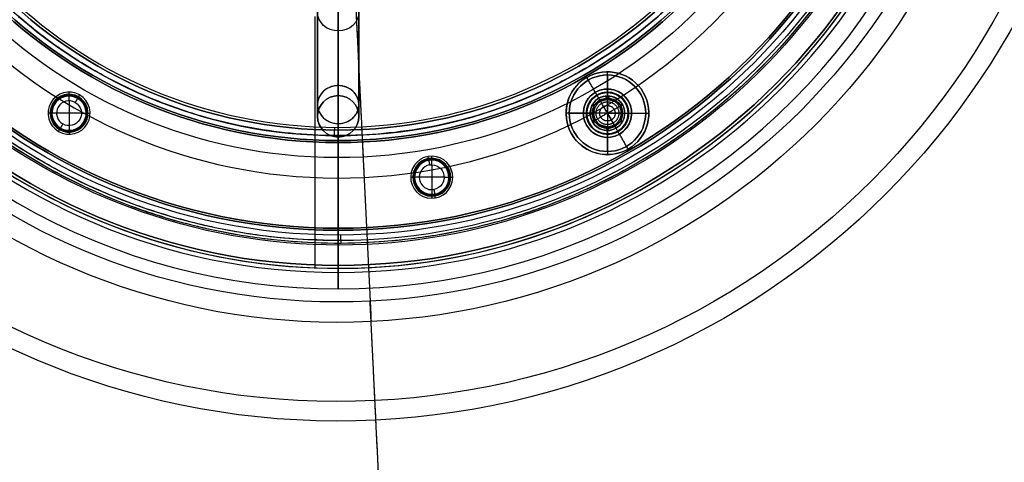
# Model space of a CAD drawing. Header units: millimetres. Extents: x -118 to 2604, y -119 to 118.
# Tile 4 of 174: x -23 to 48, y -59 to -27. Entities that reach past the tile are written whole.
import ezdxf

# ---------------------------------------------------------------- set-up
doc = ezdxf.new("R2010")
doc.units = ezdxf.units.MM
doc.layers.add('Layer 01', color=7, linetype='Continuous', true_color=0x000000)

# ---------------------------------------------------------------- blocks, each defined once
blk = doc.blocks.new('230-MOGU-DENGZHAO-STEEL')
at = {"layer": 'Layer 01', "extrusion": (0, 1, 0)}
for centre, radius, end in [((0, 0, -28), 38.466, 360), ((0, 0, -166.5), 113.465, 0)]:
    blk.add_arc(centre, radius, 180, end, dxfattribs=at)
at = {"layer": 'Layer 01', "extrusion": (0, -1, 0)}
for centre, radius, end in [((0, 0, 28.265), 36.99, 360), ((0, 0, 86.288), 48.916, 0), ((0, 0, 86.552), 47.44, 0), ((0, 0, 113.001), 56.06, 0), ((0, 0, 113.509), 54.648, 0), ((0, 0, 161), 111.115, 0), ((0, 0, 162.468), 110.804, 0), ((0, 0, 165), 115, 0), ((0, 0, 165), 113.465, 0), ((0, 0, 165.75), 115, 0), ((0, 0, 165.75), 113.465, 0), ((0, 0, 166.5), 115, 0)]:
    blk.add_arc(centre, radius, 180, end, dxfattribs=at)
at = {"layer": 'Layer 01'}
for points, weights, degree in [([(0, -0.001, -5.25), (0, -0.127, -22.362), (0, -11.156, -35.446), (0, -28, -38.466)], [1.34812200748, 1.14079858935, 1.14079828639, 1.3481210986], 3), ([(0, -1.501, -5.25), (0, -1.627, -21.602), (0, -12.168, -34.104), (0, -28.265, -36.99)], [1.34803794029, 1.14082413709, 1.14082409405, 1.34803781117], 3), ([(0, -113.001, -56.06), (0, -99.945, -51.365), (0, -86.288, -48.916)], [0.896278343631, 0.913463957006, 0.937562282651], 2), ([(0, -113.509, -54.648), (0, -100.334, -49.911), (0, -86.552, -47.44)], [0.896278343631, 0.913463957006, 0.93756228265], 2), ([(0, -161, -111.115), (0, -152.347, -70.208), (0, -113.001, -56.06)], [0.928718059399, 0.79688411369, 0.89627834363], 2), ([(0, -162.468, -110.804), (0, -153.642, -69.079), (0, -113.509, -54.648)], [0.928718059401, 0.796884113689, 0.896278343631], 2)]:
    blk.add_rational_spline(points, weights, degree=degree, dxfattribs=at)
for points in [[(0, -28, -38.466), (0, -86.288, -48.916)], [(0, -28.265, -36.99), (0, -86.552, -47.44)]]:
    blk.add_open_spline(points, degree=1, dxfattribs=at)
blk = doc.blocks.new('3-ZHIGAN')
at = {"layer": 'Layer 01'}
for p, q in [((-1.5, 0, -115.783), (-1.5, 0, -8)), ((0, -12.883, -150.816), (0, 0.522, -120.423)), ((1.5, 0, -115.783), (1.5, 0, -8)), ((-1.5, -14.255, -150.211), (-1.5, -0.85, -119.818)), ((1.5, -14.255, -150.211), (1.5, -0.85, -119.818)), ((-1.5, -8), (-1.5, -16.5)), ((1.5, -8), (1.5, -16.5)), ((-1.5, -16.5), (1.5, -16.5)), ((-1.5, -25.5, -152), (-1.5, -17, -152)), ((0, -16.5, 1.5), (0, -16.5, -1.5)), ((1.5, -25.5, -152), (1.5, -17, -152)), ((-1.5, -25.5, -152), (1.5, -25.5, -152)), ((0, -25.5, -150.5), (0, -25.5, -153.5))]:
    blk.add_line(p, q, dxfattribs=at)
at = {"layer": 'Layer 01', "extrusion": (0, 0, -1)}
for centre, start, end in [((0, 0, 115.783), 270, 90), ((0, 0, 8), 270, 90), ((0, 0, 115.783), 90, 270), ((0, 0, 8), 90, 270)]:
    blk.add_arc(centre, 1.5, start, end, dxfattribs=at)
at = {"layer": 'Layer 01'}
for start, end in [(90, 270), (270, 90)]:
    blk.add_arc((0, 0, -61.891), 1.5, start, end, dxfattribs=at)
at = {"layer": 'Layer 01', "extrusion": (1, 0, 0)}
for centre, radius, start, end in [((-10, -115.783), 11.5, 336.2, 360), ((-8, -8), 9.5, 0, 90), ((-10, -115.783), 8.5, 336.2, 0), ((-8, -8), 6.5, 0, 90), ((-17, -149), 4.5, 270, 336.2), ((-17, -149), 1.5, 270, 336.2)]:
    blk.add_arc(centre, radius, start, end, dxfattribs=at)
at = {"layer": 'Layer 01', "extrusion": (0, -0.403545, -0.91496)}
for centre, start, end in [((0, -47.574, 109.972), 90, 270), ((0, -47.574, 143.189), 270, 90)]:
    blk.add_arc(centre, 1.5, start, end, dxfattribs=at)
at = {"layer": 'Layer 01', "extrusion": (-4.93433e-17, -0.403545, -0.91496)}
blk.add_arc((0, -47.574, 109.972), 1.5, 270, 90, dxfattribs=at)
at = {"layer": 'Layer 01', "extrusion": (0, 0.403545, 0.91496)}
for start, end in [(270, 90), (90, 270)]:
    blk.add_arc((0, -47.574, -126.581), 1.5, start, end, dxfattribs=at)
at = {"layer": 'Layer 01', "extrusion": (0, 1, 0)}
for centre, start, end in [((0, 0, -8), 270, 90), ((0, 0, -8), 90, 270), ((0, 0, -16.5), 270, 90), ((0, 0, -16.5), 90, 270), ((0, -152, -21.25), 270, 90), ((0, -152, -21.25), 90, 270), ((0, -152, -25.5), 90, 270)]:
    blk.add_arc(centre, 1.5, start, end, dxfattribs=at)
at = {"layer": 'Layer 01', "extrusion": (0, -1, 0)}
for centre, start, end in [((0, 0, 12.25), 90, 270), ((0, 0, 12.25), 270, 90), ((0, -152, 17), 90, 270), ((0, -152, 17), 270, 90), ((0, -152, 25.5), 90, 270)]:
    blk.add_arc(centre, 1.5, start, end, dxfattribs=at)
at = {"layer": 'Layer 01', "extrusion": (-5.47268e-22, -0.403545, -0.91496)}
blk.add_arc((0, -47.574, 143.189), 1.5, 90, 270, dxfattribs=at)
at = {"layer": 'Layer 01'}
for points in [[(0, 1.5, -115.783), (0, 1.5, -8)], [(0, -12.883, -150.816), (0, 0.522, -120.423)], [(0, -1.5, -8), (0, -1.5, -115.783)], [(0, -2.223, -119.213), (0, -15.628, -149.605)], [(0, -8, 1.5), (0, -16.5, 1.5)], [(0, -16.5, -1.5), (0, -8, -1.5)], [(0, -25.5, -153.5), (0, -17, -153.5)], [(0, -17, -150.5), (0, -25.5, -150.5)]]:
    blk.add_open_spline(points, degree=1, dxfattribs=at)
for points, knots in [([(0, -2.223, -119.213), (-1.5, -2.223, -119.213), (-1.5, -0.85, -119.818), (-1.5, 0.522, -120.423), (0, 0.522, -120.423)], [4.712389, 4.712389, 4.712389, 7.068583, 7.068583, 9.424778, 9.424778, 9.424778]), ([(0, 0.522, -120.423), (1.5, 0.522, -120.423), (1.5, -0.85, -119.818), (1.5, -2.223, -119.213), (0, -2.223, -119.213)], [0, 0, 0, 2.356194, 2.356194, 4.712389, 4.712389, 4.712389])]:
    blk.add_rational_spline(points, [1, 0.707106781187, 1, 0.707106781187, 1], degree=2, knots=knots, dxfattribs=at)
for points, weights in [([(-1.5, -0.85, -119.818), (-1.5, 0, -117.89), (-1.5, 0, -115.783)], [1, 0.919719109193, 0.88344757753]), ([(-1.5, 0, -8), (-1.5, 0), (-1.5, -8)], [1, 0.707106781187, 1]), ([(1.5, -0.85, -119.818), (1.5, 0, -117.89), (1.5, 0, -115.783)], [1, 0.919719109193, 0.88344757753]), ([(1.5, 0, -8), (1.5, 0), (1.5, -8)], [1, 0.707106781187, 1]), ([(0, -2.223, -119.213), (0, -1.5, -117.574), (0, -1.5, -115.783)], [1, 0.919719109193, 0.88344757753]), ([(-1.5, -17, -152), (-1.5, -15.044, -152), (-1.5, -14.255, -150.211)], [1, 0.787387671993, 0.883447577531]), ([(1.5, -17, -152), (1.5, -15.044, -152), (1.5, -14.255, -150.211)], [1, 0.787387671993, 0.883447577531]), ([(0, -17, -150.5), (0, -16.022, -150.5), (0, -15.628, -149.605)], [1, 0.787387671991, 0.883447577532])]:
    blk.add_rational_spline(points, weights, degree=2, dxfattribs=at)
blk = doc.blocks.new('PANTOP-TABLE-ZHIJIA-ZJ_ASM')
at = {"layer": 'Layer 01', "extrusion": (0, -1, 0)}
blk.add_blockref('3-ZHIGAN', (0, 34, -9.5), dxfattribs=at)
blk = doc.blocks.new('GUIJIAO-DIAN')
at = {"layer": 'Layer 01'}
for p, q in [((1.3, 20.8, 33.775), (4.1, 20.8, 33.775)), ((4.5, 18.6, 33.775), (4.5, 20.4, 33.775)), ((1.3, 19.5, 35.075), (4.1, 19.5, 35.075)), ((1.3, 19.5, 32.475), (4.1, 19.5, 32.475)), ((4.5, 19.5, 32.875), (4.5, 19.5, 34.675)), ((1.3, 18.2, 33.775), (4.1, 18.2, 33.775)), ((0, 0, 35.9), (0, 0, 42.1)), ((0, 0, 42.1), (1.3, 0, 42.1)), ((0, 0, 35.9), (1.3, 0, 35.9)), ((1.3, 0, 35.9), (1.3, 0, 42.1)), ((1.3, -5.472, 38.408), (4.1, -5.472, 38.408)), ((4.5, -7.672, 38.408), (4.5, -5.872, 38.408)), ((1.3, -6.772, 37.108), (4.1, -6.772, 37.108)), ((1.3, -6.772, 39.708), (4.1, -6.772, 39.708)), ((4.5, -6.772, 37.508), (4.5, -6.772, 39.308)), ((1.3, -8.072, 38.408), (4.1, -8.072, 38.408))]:
    blk.add_line(p, q, dxfattribs=at)
at = {"layer": 'Layer 01', "extrusion": (-1, 0, 0)}
for centre, radius, start, end in [((0, 0), 42.1, 0, 180), ((0, 0, -1.3), 42.1, 0, 180), ((0, 0, -1.3), 35.9, 0, 180), ((-19.5, 33.775, -1.3), 1.3, 120, 300), ((-19.5, 33.775, -1.3), 1.3, 300, 120), ((-19.5, 33.775, -4.1), 1.3, 300, 120), ((-19.5, 33.775, -4.5), 0.9, 300, 120), ((6.772, 38.408, -1.3), 1.3, 80, 260), ((6.772, 38.408, -1.3), 1.3, 260, 80), ((6.772, 38.408, -4.1), 1.3, 260, 80), ((6.772, 38.408, -4.5), 0.9, 260, 80)]:
    blk.add_arc(centre, radius, start, end, dxfattribs=at)
at = {"layer": 'Layer 01', "extrusion": (1, 0, 0)}
for centre, radius, start, end in [((0, 0, 0.65), 42.1, 0, 180), ((0, 0), 35.9, 0, 180), ((0, 0, 0.65), 35.9, 0, 180), ((19.5, 33.775, 2.7), 1.3, 240, 60), ((19.5, 33.775, 4.1), 1.3, 240, 60), ((19.5, 33.775, 2.7), 1.3, 60, 240), ((19.5, 33.775, 4.5), 0.9, 240, 60), ((-6.772, 38.408, 2.7), 1.3, 280, 100), ((-6.772, 38.408, 4.1), 1.3, 280, 100), ((-6.772, 38.408, 4.5), 0.9, 280, 100), ((-6.772, 38.408, 2.7), 1.3, 100, 280)]:
    blk.add_arc(centre, radius, start, end, dxfattribs=at)
at = {"layer": 'Layer 01'}
for points in [[(4.5, 20.4, 33.775), (4.1, 20.8, 33.775)], [(4.1, 20.15, 34.901), (1.3, 20.15, 34.901)], [(4.5, 19.95, 34.554), (4.1, 20.15, 34.901)], [(4.5, 19.5, 34.675), (4.1, 19.5, 35.075)], [(4.5, 19.5, 32.875), (4.1, 19.5, 32.475)], [(1.3, 18.85, 32.649), (4.1, 18.85, 32.649)], [(4.1, 18.85, 32.649), (4.5, 19.05, 32.996)], [(4.5, 18.6, 33.775), (4.1, 18.2, 33.775)], [(4.5, -5.872, 38.408), (4.1, -5.472, 38.408)], [(1.3, -6.547, 37.127), (4.1, -6.547, 37.127)], [(4.1, -6.998, 39.688), (1.3, -6.998, 39.688)], [(4.1, -6.547, 37.127), (4.5, -6.616, 37.521)], [(4.5, -6.772, 37.508), (4.1, -6.772, 37.108)], [(4.5, -6.772, 39.308), (4.1, -6.772, 39.708)], [(4.5, -6.929, 39.294), (4.1, -6.998, 39.688)], [(4.5, -7.672, 38.408), (4.1, -8.072, 38.408)]]:
    blk.add_open_spline(points, degree=1, dxfattribs=at)
blk = doc.blocks.new('M3X8-CT')
at = {"layer": 'Layer 01'}
for p, q in [((0, 2.77), (0.59, 2.77)), ((0, 2.77), (0, 1)), ((7.6, 1.5), (1.901, 1.5)), ((0, 1), (1.1, 1)), ((0.55, 0, -1.155), (0.55, 1, -0.577)), ((0.55, 1, 0.577), (0.55, 1, -0.577)), ((0.55, 1, 0.577), (0.55, 0, 1.155)), ((1.1, 1, -0.433), (1.1, 0.901, -0.433)), ((1.1, 1, 0.433), (1.1, 0.901, 0.433)), ((1.1, 0.75, -0.722), (1.1, 0.75, -0.661)), ((1.1, 0.75, 0.661), (1.1, 0.75, 0.722)), ((8, -1.1), (8, 1.1)), ((1.1, 0.5, -0.866), (0, 0.5, -0.866)), ((1.1, 0.5, 0.866), (0, 0.5, 0.866)), ((0, 0, -2.77), (0, 0, -1.155)), ((0, 0, 1.155), (0, 0, 2.77)), ((0.55, -1, -0.577), (0.55, 0, -1.155)), ((1.1, 0.25, 1.01), (1.1, -0.25, 1.01)), ((1.1, 0.25, -1.01), (1.1, -0.25, -1.01)), ((1.1, 0, 1), (1.1, 0, 1.155)), ((1.1, 0, -1.155), (1.1, 0, -1)), ((8, 0, -1.1), (8, 0, 1.1)), ((1.1, -0.5, 0.866), (0, -0.5, 0.866)), ((1.1, -0.5, -0.866), (0, -0.5, -0.866)), ((0.55, 0, 1.155), (0.55, -1, 0.577)), ((0, -1), (0, -2.77)), ((0, -1), (1.1, -1)), ((0.55, -1, -0.577), (0.55, -1, 0.577)), ((1.1, -0.75, -0.722), (1.1, -0.75, -0.661)), ((1.1, -0.75, 0.661), (1.1, -0.75, 0.722)), ((1.1, -0.901, -0.433), (1.1, -1, -0.433)), ((1.1, -0.901, 0.433), (1.1, -1, 0.433)), ((7.6, -1.5), (1.901, -1.5)), ((0, -2.77), (0.59, -2.77))]:
    blk.add_line(p, q, dxfattribs=at)
at = {"layer": 'Layer 01', "extrusion": (1, 0, 0)}
for centre, radius, start, end in [((0, 0), 2.77, 270, 90), ((0, 0, 0.295), 2.77, 270, 90), ((0, 0, 7.6), 1.5, 270, 90), ((0, 0, 1.1), 1, 300, 0), ((0, 0, 1.1), 1, 0, 60), ((0, 0), 2.77, 90, 270), ((0, 0, 0.295), 2.77, 90, 270), ((0, 0, 1.1), 1, 60, 90), ((0, 0, 1.901), 1.5, 90, 270), ((0, 0, 1.1), 1, 90, 120), ((0, 0, 1.1), 1, 240, 270), ((0, 0, 1.1), 1, 120, 180), ((0, 0, 1.1), 1, 180, 240), ((0, 0, 1.831), 1.529, 90, 270)]:
    blk.add_arc(centre, radius, start, end, dxfattribs=at)
at = {"layer": 'Layer 01', "extrusion": (-1, 0, 0)}
for centre, radius, start, end in [((0, 0, -0.59), 2.77, 90, 270), ((0, 0, -1.831), 1.529, 90, 270), ((0, 0, -1.901), 1.5, 90, 270), ((0, 0, -4.751), 1.5, 90, 270), ((0, 0, -8), 1.1, 90, 270), ((0, 0, -0.59), 2.77, 270, 90), ((0, 0, -1.1), 1, 240, 270), ((0, 0, -1.1), 1, 60, 90), ((0, 0, -4.751), 1.5, 270, 90), ((0, 0, -7.6), 1.5, 270, 90), ((0, 0, -8), 1.1, 270, 90), ((0, 0, -1.1), 1, 270, 300)]:
    blk.add_arc(centre, radius, start, end, dxfattribs=at)
at = {"layer": 'Layer 01', "extrusion": (0, -1, 0)}
blk.add_arc((1.901, 1.6), 0.1, 225.00298, 270, dxfattribs=at)
at = {"layer": 'Layer 01', "extrusion": (1.47729e-08, -1, -3.56676e-08)}
blk.add_arc((1.901, -1.6, 0), 0.1, 90, 134.99702, dxfattribs=at)
at = {"layer": 'Layer 01'}
for points in [[(1.831, 1.529), (0.59, 2.77)], [(8, 1.1), (7.6, 1.5)], [(0, 1, 0.577), (0, 0, 1.155)], [(0, 1, -0.577), (0, 1, 0.577)], [(1.1, 1, -0.577), (0, 1, -0.577)], [(0, 0, -1.155), (0, 1, -0.577)], [(1.1, 1, 0.577), (0, 1, 0.577)], [(1.1, 1, -0.577), (1.1, 0.5, -0.866)], [(1.1, 1), (1.1, 1, -0.577)], [(1.1, 0.5, 0.866), (1.1, 1, 0.577)], [(1.1, 1, 0.577), (1.1, 1)], [(1.677, 0), (1.1, 1)], [(0.59, 0, 2.77), (0, 0, 2.77)], [(0, 0, -2.77), (0.59, 0, -2.77)], [(0, 0, -1.155), (1.1, 0, -1.155)], [(0, -1, -0.577), (0, 0, -1.155)], [(1.831, 0, -1.529), (0.59, 0, -2.77)], [(0.59, 0, 2.77), (1.831, 0, 1.529)], [(1.1, 0, -1), (1.1, 0.5, -0.866)], [(1.1, 0, 1), (1.1, 0.5, 0.866)], [(1.1, 0, -1.155), (1.1, 0, -1)], [(1.677, 0), (1.1, 0, -1)], [(1.677, 0), (1.1, 0, 1)], [(1.1, 0, 1.155), (1.1, 0, 1)], [(1.1, 0, 1.155), (1.1, 0, 1)], [(1.1, 0, 1), (1.1, -0.5, 0.866)], [(1.1, 0, -1), (1.1, 0, -1.155)], [(1.1, 0, -1.155), (1.1, -0.5, -0.866)], [(1.677, 0), (1.1, -1)], [(1.901, 0, -1.5), (7.6, 0, -1.5)], [(7.6, 0, 1.5), (1.901, 0, 1.5)], [(7.6, 0, -1.5), (8, 0, -1.1)], [(8, 0, 1.1), (7.6, 0, 1.5)], [(0, 0, 1.155), (0, -1, 0.577)], [(1.1, 0, 1.155), (0, 0, 1.155)], [(1.1, -0.5, 0.866), (1.1, 0, 1.155)], [(1.1, -0.5, -0.866), (1.1, 0, -1)], [(1.1, -0.5, 0.866), (1.1, -1, 0.577)], [(1.1, -0.5, -0.866), (1.1, -1, -0.577)], [(0, -1, 0.577), (0, -1, -0.577)], [(1.1, -1, 0.577), (0, -1, 0.577)], [(1.1, -1, -0.577), (0, -1, -0.577)], [(1.1, -1, 0.577), (1.1, -1)], [(1.1, -1), (1.1, -1, -0.577)], [(8, -1.1), (7.6, -1.5)], [(1.831, -1.529), (0.59, -2.77)]]:
    blk.add_open_spline(points, degree=1, dxfattribs=at)
for points, knots in [([(1.83, 0, 1.53), (1.83, 1.53, 1.53), (1.83, 1.53), (1.83, 1.53, -1.53), (1.83, 0, -1.53)], [1.570796, 1.570796, 1.570796, 3.141593, 3.141593, 4.712389, 4.712389, 4.712389]), ([(1.353, 0, 0.562), (1.353, 0.562, 0.562), (1.353, 0.562), (1.353, 0.562, -0.562), (1.353, 0, -0.562)], [3.141593, 3.141593, 3.141593, 4.712389, 4.712389, 6.283185, 6.283185, 6.283185]), ([(1.353, 0, -0.562), (1.353, -0.562, -0.562), (1.353, -0.562), (1.353, -0.562, 0.562), (1.353, 0, 0.562)], [3.141593, 3.141593, 3.141593, 4.712389, 4.712389, 6.283185, 6.283185, 6.283185]), ([(1.83, 0, -1.53), (1.83, -1.53, -1.53), (1.83, -1.53), (1.83, -1.53, 1.53), (1.83, 0, 1.53)], [1.570796, 1.570796, 1.570796, 3.141593, 3.141593, 4.712389, 4.712389, 4.712389])]:
    blk.add_rational_spline(points, [1, 0.707106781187, 1, 0.707106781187, 1], degree=2, knots=knots, dxfattribs=at)
for points, weights in [([(1.831, 1.529), (1.86, 1.5), (1.901, 1.5)], [0.853553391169, 0.853562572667, 1]), ([(1.831, 0, -1.529), (1.86, 0, -1.5), (1.901, 0, -1.5)], [0.853553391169, 0.853562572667, 1]), ([(1.831, 0, 1.529), (1.86, 0, 1.5), (1.901, 0, 1.5)], [0.853553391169, 0.853562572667, 1]), ([(1.901, 0, -1.5), (1.901, -0.621, -1.5), (1.901, -1.061, -1.061)], [1, 0.853553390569, 0.853553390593]), ([(1.831, -1.529), (1.86, -1.5), (1.901, -1.5)], [0.853553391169, 0.853562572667, 1])]:
    blk.add_rational_spline(points, weights, degree=2, dxfattribs=at)
blk = doc.blocks.new('93-DI-ZHAO')
at = {"layer": 'Layer 01'}
blk.add_line((0, 45.3, -381.522), (0, 46.5, -381.522), dxfattribs=at)
for radius, start in [(46.5, 360), (45.3, 0)]:
    blk.add_arc((0, 0, -381.522), radius, start, 180, dxfattribs=at)
for points, weights in [([(0, 46.5, -381.522), (0, 46.5, -339.871), (0, 5.1, -335.303)], [1, 0.729382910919, 0.958836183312]), ([(0, 5.1, -336.51), (0, 45.3, -341.065), (0, 45.3, -381.522)], [0.957854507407, 0.729963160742, 1])]:
    blk.add_rational_spline(points, weights, degree=2, dxfattribs=at)
blk = doc.blocks.new('TABLE-PEIZHONG')
at = {"layer": 'Layer 01'}
for p, q in [((18, -34.044, 33.775), (18, -44.044, 33.775)), ((18, -34.044, 33.775), (18.25, -34.044, 33.775)), ((18.25, -34.044, 33.775), (18.25, -43.544, 33.775)), ((19.5, -34.044, 35.025), (19.5, -43.544, 35.025)), ((19.5, -34.044, 32.525), (19.5, -43.544, 32.525)), ((19.5, -34.044, 35.275), (19.5, -44.044, 35.275)), ((19.5, -34.044, 32.275), (19.5, -44.044, 32.275)), ((19.5, -34.044, 35.275), (19.5, -34.044, 35.025)), ((19.5, -34.044, 32.525), (19.5, -34.044, 32.275)), ((20.75, -34.044, 33.775), (20.75, -43.544, 33.775)), ((20.75, -34.044, 33.775), (21, -34.044, 33.775)), ((21, -34.044, 33.775), (21, -44.044, 33.775)), ((0, -44.044, 45), (0, -41.323, 45)), ((-1.667, -44.044, 44.969), (-1.667, -44.044, 26.781))]:
    blk.add_line(p, q, dxfattribs=at)
at = {"layer": 'Layer 01', "extrusion": (0, -1, 0)}
for centre, radius, start, end in [((0, 0, 32.777), 43.317, 20.26007, 180), ((19.5, 33.775, 34.044), 1.5, 60, 240), ((19.5, 33.775, 34.044), 1.25, 60, 240), ((19.5, 33.775, 34.044), 1.5, 240, 60), ((19.5, 33.775, 34.044), 1.25, 240, 60), ((19.5, 33.775, 39.044), 1.5, 60, 240), ((19.5, 33.775, 38.794), 1.25, 60, 240), ((19.5, 33.775, 39.044), 1.5, 240, 60), ((19.5, 33.775, 38.794), 1.25, 240, 60)]:
    blk.add_arc(centre, radius, start, end, dxfattribs=at)
at = {"layer": 'Layer 01', "extrusion": (0, 1, 0)}
for centre, radius, start, end in [((-19.5, 33.775, -34.044), 1.25, 300, 120), ((-19.5, 33.775, -34.044), 1.25, 120, 300), ((0, 0, -41.323), 45, 199.47122, 160.52878), ((0, 0, -42.684), 45, 199.6094, 160.3906), ((0, 0, -44.044), 45, 202.1961, 157.8039), ((-19.5, 33.775, -44.044), 1.75, 300, 120), ((-19.5, 33.775, -44.044), 1.5, 300, 120), ((-19.5, 33.775, -43.544), 1.25, 300, 120), ((-19.5, 33.775, -44.044), 1.75, 120, 300), ((-19.5, 33.775, -44.044), 1.5, 120, 300), ((-19.5, 33.775, -43.544), 1.25, 120, 300)]:
    blk.add_arc(centre, radius, start, end, dxfattribs=at)
at = {"layer": 'Layer 01'}
for points in [[(0, -9.223, 26.66), (0, -32.777, 43.317)], [(19.5, -33.293, 33.775), (18.417, -34.044, 34.4)], [(19.5, -33.293, 33.775), (18.875, -34.044, 32.692)], [(20.125, -34.044, 34.858), (19.5, -33.293, 33.775)], [(19.5, -33.293, 33.775), (20.583, -34.044, 33.15)], [(19.5, -33.293, 33.775), (20.125, -34.044, 34.858)], [(18.75, -34.044, 32.476), (18.75, -44.044, 32.476)], [(18.875, -34.044, 32.692), (18.875, -43.544, 32.692)], [(20.125, -43.544, 34.858), (20.125, -34.044, 34.858)], [(20.25, -44.044, 35.074), (20.25, -34.044, 35.074)], [(18.25, -43.544, 33.775), (17.75, -44.044, 33.775)], [(18.875, -43.544, 32.692), (18.625, -44.044, 32.259)], [(19.5, -43.544, 32.525), (19.5, -44.044, 32.025)], [(19.5, -43.544, 35.025), (19.5, -44.044, 35.525)], [(20.375, -44.044, 35.291), (20.125, -43.544, 34.858)], [(20.75, -43.544, 33.775), (21.25, -44.044, 33.775)]]:
    blk.add_open_spline(points, degree=1, dxfattribs=at)
blk.add_rational_spline([(0, -41.323, 45), (0, -36.969, 44.572), (0, -32.777, 43.317)], [0.96291599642, 0.930677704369, 0.907942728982], degree=2, dxfattribs=at)
for points, knots in [([(19.912, -33.788, 34.489), (19.198, -33.788, 34.901), (18.786, -33.788, 34.187), (18.374, -33.788, 33.473), (19.088, -33.788, 33.061)], [3.141593, 3.141593, 3.141593, 4.712389, 4.712389, 6.283185, 6.283185, 6.283185]), ([(19.088, -33.788, 33.061), (19.802, -33.788, 32.649), (20.214, -33.788, 33.363), (20.626, -33.788, 34.077), (19.912, -33.788, 34.489)], [0, 0, 0, 1.570796, 1.570796, 3.141593, 3.141593, 3.141593])]:
    blk.add_rational_spline(points, [1, 0.707106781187, 1, 0.707106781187, 1], degree=2, knots=knots, dxfattribs=at)

msp = doc.modelspace()

# ---------------------------------------------------------------- linework, layer by layer
at = {"layer": 'Layer 01'}
for p, q in [((0, -44.797, -290.597), (0, 44.797, -290.597)), ((0, -34.797, -292.297), (0, 34.797, -292.297)), ((19.5, -30.775, -293.191), (19.5, -30.775, -293.991)), ((19.5, -32.025, -291.941), (19.5, -32.025, -290.597)), ((16.5, -33.775, -293.191), (16.5, -33.775, -293.991)), ((17.75, -33.775, -291.941), (17.75, -33.775, -290.597)), ((21.25, -33.775, -291.941), (21.25, -33.775, -290.597)), ((22.5, -33.775, -293.191), (22.5, -33.775, -293.991)), ((0, -34.997, -292.497), (0, -34.997, -294.391)), ((0, -35.75, -294.791), (0, -35.397, -294.791)), ((19.5, -35.525, -291.941), (19.5, -35.525, -290.597)), ((0, -42.25, -293.991), (0, -35.75, -293.991)), ((0, -35.75, -293.991), (0, -35.75, -294.791)), ((19.5, -36.775, -293.191), (19.5, -36.775, -293.991)), ((0, -42.25, -293.991), (0, -42.25, -294.791)), ((0, -42.597, -294.791), (0, -42.25, -294.791)), ((0, -42.997, -292.497), (0, -42.997, -294.391)), ((0, -44.797, -292.297), (0, -43.197, -292.297)), ((0, -44.797, -290.597), (0, -44.797, -292.297))]:
    msp.add_line(p, q, dxfattribs=at)
at = {"layer": 'Layer 01', "extrusion": (0, 0, -1)}
for centre, radius, start, end in [((0, 0, 290.597), 44.797, 180, 0), ((0, 0, 291.447), 44.797, 180, 0), ((0, 0, 292.297), 43.197, 180, 0), ((0, 0, 294.391), 42.997, 180, 0), ((0, 0, 292.497), 42.997, 180, 0), ((0, 0, 293.444), 42.997, 180, 0), ((0, 0, 294.791), 42.597, 180, 0), ((0, 0, 293.991), 42.25, 180, 0), ((0, 0, 294.391), 42.25, 180, 0), ((0, 0, 294.791), 35.75, 180, 0), ((0, 0, 294.391), 35.75, 180, 0), ((0, 0, 292.497), 34.997, 180, 0), ((0, 0, 293.444), 34.997, 180, 0), ((-19.5, -33.775, 293.191), 3, 60, 240), ((-19.5, -33.775, 293.591), 3, 60, 240), ((-19.5, -33.775, 293.191), 3, 240, 60), ((-19.5, -33.775, 293.591), 3, 240, 60), ((-19.5, -33.775, 290.597), 1.75, 60, 240), ((-19.5, -33.775, 290.597), 1.75, 240, 60)]:
    msp.add_arc(centre, radius, start, end, dxfattribs=at)
at = {"layer": 'Layer 01'}
for centre, radius, start, end in [((0, 0, -292.297), 44.797, 180, 0), ((0, 0, -294.791), 42.25, 180, 0), ((0, 0, -293.991), 35.75, 180, 0), ((0, 0, -294.791), 35.397, 180, 0), ((0, 0, -294.391), 34.997, 180, 0), ((0, 0, -292.297), 34.797, 180, 0), ((19.5, -33.775, -293.991), 3, 120, 300), ((19.5, -33.775, -293.991), 3, 300, 120), ((19.5, -33.775, -291.941), 1.75, 300, 120), ((19.5, -33.775, -291.269), 1.75, 300, 120), ((-19.5, -33.775, -293.991), 1.525, 60, 240), ((-19.5, -33.775, -290.597), 1.373, 60, 240), ((-19.5, -33.775, -293.692), 1.238, 60, 240), ((-19.5, -33.775, -293.991), 1.525, 240, 60), ((-19.5, -33.775, -290.597), 1.373, 240, 60), ((-19.5, -33.775, -293.692), 1.238, 240, 60), ((19.5, -33.775, -291.941), 1.75, 120, 300), ((19.5, -33.775, -291.269), 1.75, 120, 300), ((6.772, -38.408, -293.991), 1.525, 100, 280), ((6.772, -38.408, -290.597), 1.373, 100, 280), ((6.772, -38.408, -293.991), 1.525, 280, 100), ((6.772, -38.408, -290.597), 1.373, 280, 100), ((6.772, -38.408, -293.692), 1.238, 100, 280), ((6.772, -38.408, -293.692), 1.238, 280, 100)]:
    msp.add_arc(centre, radius, start, end, dxfattribs=at)
for points, weights, knots in [([(43.197, 0, -292.297), (43.197, -43, -292.297), (0.198, -43.197, -292.297), (-42.999, -43.395, -292.297), (-43.197, -0.198, -292.297), (-43.197, -0.099, -292.297), (-43.197, 0, -292.297)], [0.998108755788, 0.70805547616, 1, 0.707106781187, 1, 0.999051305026, 0.998108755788], [0.219783, 0.219783, 0.219783, 67.854086, 67.854086, 135.708173, 135.708173, 135.927955, 135.927955, 135.927955]), ([(-0.107, -42.997, -292.497), (-42.801, -42.891, -292.497), (-42.997, -0.197, -292.497), (-42.997, -0.099, -292.497), (-42.997, 0, -292.497)], [0.997085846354, 0.708571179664, 1, 0.999051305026, 0.998108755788], [68.193341, 68.193341, 68.193341, 135.708173, 135.708173, 135.927955, 135.927955, 135.927955]), ([(35.397, 0, -294.791), (35.397, -0.142, -294.791), (35.396, -0.283, -294.791), (35.113, -35.679, -294.791), (-0.283, -35.396, -294.791), (-35.397, -35.115, -294.791), (-35.397, 0, -294.791)], [0.99670954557, 0.998345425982, 1, 0.707106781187, 1, 0.708761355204, 0.99670954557], [110.889651, 110.889651, 110.889651, 111.20375, 111.20375, 166.805625, 166.805625, 222.093401, 222.093401, 222.093401]), ([(-20.153, -34.906, -292.144), (-19.022, -35.559, -292.144), (-18.369, -34.428, -292.144), (-17.716, -33.297, -292.144), (-18.847, -32.644, -292.144)], [0.999999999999, 0.707106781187, 1, 0.707106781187, 1], [1.570796, 1.570796, 1.570796, 3.141593, 3.141593, 4.712389, 4.712389, 4.712389]), ([(6.999, -39.693, -292.144), (8.285, -39.467, -292.144), (8.058, -38.181, -292.144), (7.831, -36.895, -292.144), (6.546, -37.122, -292.144)], [1, 0.707106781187, 1, 0.707106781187, 1], [1.570796, 1.570796, 1.570796, 3.141593, 3.141593, 4.712389, 4.712389, 4.712389])]:
    msp.add_rational_spline(points, weights, degree=2, knots=knots, dxfattribs=at)
for points in [[(18.625, -32.259, -291.941), (18, -31.177, -293.191)], [(18, -31.177, -293.191), (18, -31.177, -293.991)], [(19.5, -32.025, -291.941), (19.5, -30.775, -293.191)], [(-19.5, -32.537, -293.692), (-19.5, -32.25, -293.991)], [(-18.881, -32.703, -293.692), (-18.738, -32.454, -293.991)], [(-18.881, -32.703, -293.692), (-18.813, -32.586, -290.597)], [(-18.881, -32.703, -293.692), (-18.844, -32.639, -292.006)], [(-18.844, -32.638, -291.99), (-18.813, -32.586, -290.597)], [(18.625, -32.259, -291.941), (18.625, -32.259, -290.597)], [(-20.572, -33.156, -293.692), (-20.689, -33.088, -290.597)], [(-20.738, -33.775, -293.692), (-21.025, -33.775, -293.991)], [(-18.262, -33.775, -293.692), (-17.975, -33.775, -293.991)], [(17.75, -33.775, -291.941), (16.5, -33.775, -293.191)], [(21.25, -33.775, -291.941), (22.5, -33.775, -293.191)], [(-20.262, -35.096, -293.991), (-20.119, -34.847, -293.692)], [(-20.187, -34.964, -290.597), (-20.119, -34.847, -293.692)], [(-20.171, -34.937, -291.328), (-20.187, -34.964, -290.597)], [(-20.119, -34.847, -293.692), (-20.171, -34.937, -291.308)], [(-18.428, -34.394, -293.692), (-18.311, -34.462, -290.597)], [(-19.5, -35.013, -293.692), (-19.5, -35.3, -293.991)], [(19.5, -35.525, -291.941), (19.5, -36.775, -293.191)], [(20.375, -35.291, -290.597), (20.375, -35.291, -291.941)], [(21, -36.373, -293.191), (20.375, -35.291, -291.941)], [(21, -36.373, -293.991), (21, -36.373, -293.191)], [(6.557, -37.188, -293.692), (6.507, -36.906, -293.991)], [(6.557, -37.188, -293.692), (6.534, -37.055, -290.597)], [(6.557, -37.188, -293.692), (6.534, -37.055, -290.597)], [(6.772, -37.169, -293.692), (6.772, -36.883, -293.991)], [(5.534, -38.408, -293.692), (5.247, -38.408, -293.991)], [(7.992, -38.193, -293.692), (8.125, -38.169, -290.597)], [(8.01, -38.408, -293.692), (8.297, -38.408, -293.991)], [(5.553, -38.622, -293.692), (5.42, -38.646, -290.597)], [(6.772, -39.646, -293.692), (6.772, -39.933, -293.991)], [(7.037, -39.909, -293.991), (6.987, -39.627, -293.692)], [(7.011, -39.76, -290.597), (6.987, -39.627, -293.692)], [(6.987, -39.627, -293.692), (7.011, -39.76, -290.597)]]:
    msp.add_open_spline(points, degree=1, dxfattribs=at)
for points, weights in [([(-0.278, -34.796, -292.297), (-0.28, -34.996, -292.297), (-0.28, -34.996, -292.497)], [0.99999999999, 0.707106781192, 1]), ([(-0.283, -35.396, -294.791), (-0.28, -34.996, -294.791), (-0.28, -34.996, -294.391)], [1.00000000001, 0.707106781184, 1]), ([(0.197, -42.997, -294.391), (0.197, -42.997, -294.791), (0.195, -42.597, -294.791)], [1, 0.707106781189, 0.999999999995]), ([(0.197, -42.997, -292.497), (0.197, -42.997, -292.297), (0.198, -43.197, -292.297)], [1, 0.707106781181, 1.00000000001])]:
    msp.add_rational_spline(points, weights, degree=2, dxfattribs=at)

# ---------------------------------------------------------------- block references
at = {"layer": 'Layer 01', "extrusion": (-0.048668, 0.998815, -1.10891e-16)}
msp.add_blockref('230-MOGU-DENGZHAO-STEEL', (0, 75.395), dxfattribs=at)
at = {"layer": 'Layer 01', "extrusion": (0, -1, 1.11022e-16)}
for name, p in [('TABLE-PEIZHONG', (0, -246.552)), ('PANTOP-TABLE-ZHIJIA-ZJ_ASM', (0, -96.077))]:
    msp.add_blockref(name, p, dxfattribs=at)
at = {"layer": 'Layer 01', "rotation": 180}
msp.add_blockref('93-DI-ZHAO', (0, 0, 89.225), dxfattribs=at)
at = {"layer": 'Layer 01', "extrusion": (0, -1, 1.11022e-16), "rotation": 90}
for name, p in [('GUIJIAO-DIAN', (0, -295.291)), ('M3X8-CT', (19.5, -293.591, 33.775))]:
    msp.add_blockref(name, p, dxfattribs=at)

doc.saveas('drawing.dxf')
